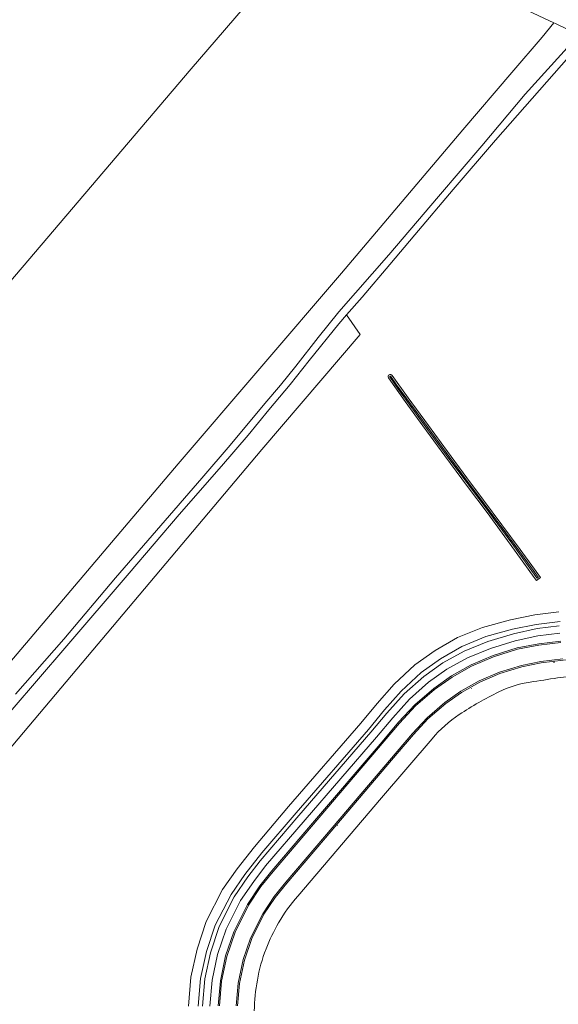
# Model space of a CAD drawing. Header units: metres. Extents: x 200176 to 205485, y 394066 to 399855.
# Tile 37 of 230: x 202077 to 202298, y 395248 to 395651. Entities that reach past the tile are written whole.
import ezdxf

# ---------------------------------------------------------------- set-up
doc = ezdxf.new("R2010")
doc.units = ezdxf.units.M
doc.layers.get('0').update_dxf_attribs({"lineweight": 25})
for name, color, linetype, lineweight in [('B-WE-GR-BOUWLAND-GV', 80, 'Continuous', 13), ('B-WE-GR-GROENVOORZIENING-GV', 80, 'Continuous', 18), ('B-WE-KL-ET_LS_OV_LICHTMAST-S', 190, 'Continuous', 25), ('B-WE-OG-TERREIN_CULTUURSCHEIDING-GV', 7, 'Continuous', 18), ('B-WE-OG-WATER-GV', 130, 'Continuous', 18), ('B-WE-OG-WATER_SLOOT-GV', 120, 'Continuous', 18), ('B-WE-OG-WEG-GV', 7, 'Continuous', 18), ('B-WE-VH-ONVERHARD-GV', 252, 'Continuous', 18), ('B-WE-VH-VERHARDING_ASFALT-GV', 252, 'Continuous', 18), ('B-WE-VH-VERHARDING_BETON-GV', 252, 'Continuous', 18), ('B-WE-VH-VERHARDING_FUNDERING_ZAND-GV', 7, 'Continuous', 18)]:
    doc.layers.add(name, color=color, linetype=linetype, lineweight=lineweight)

# ---------------------------------------------------------------- blocks, each defined once
blk = doc.blocks.new('SKL-ET_OV_LICHTMAST-SO')
at = {"color": 0, "linetype": 'ByBlock', "lineweight": 18}
for points in [[(-1, 0), (-2, 0)], [(-1, 1), (-1, 1)], [(0, 2), (0, 1)], [(1, 1), (1, 1)], [(2, 0), (1, 0)], [(-1, -1), (-1, -1)], [(0, -1), (0, -2)], [(1, -1), (1, -1)]]:
    blk.add_lwpolyline(points, dxfattribs=at)
blk.add_circle((0, 0), 1, dxfattribs=at)

msp = doc.modelspace()

# ---------------------------------------------------------------- linework, layer by layer
at = {"layer": 'B-WE-GR-BOUWLAND-GV', "flags": 128}
msp.add_lwpolyline([(202022.579, 395328.577), (202067.977, 395381.536), (202142.277, 395469.027), (202209.074, 395546.954), (202258.59, 395605.47), (202278.631, 395628.899), (202291.029, 395643.336), (202295.832, 395649.274), (202283.374, 395655.134), (202266.132, 395664.345), (202249.563, 395674.164), (202234.21, 395683.595), (202222.553, 395689.585), (202214.43, 395693.196), (202206.587, 395695.344), (202203.766, 395695.634), (202147.602, 395630.481), (202060.472, 395528.323), (202053.693, 395520.493), (201972.787, 395427.042), (202010.925, 395381.267), (202000.544, 395359.027)], close=True, dxfattribs=at)
for points in [[(202060.472, 395528.323), (202147.602, 395630.481), (202203.766, 395695.634)], [(202304.975, 395638.766), (202271.987, 395601.286), (202254.688, 395581.117), (202239.023, 395562.553), (202228.752, 395550.502), (202217.439, 395537.176), (202211.081, 395529.918), (202216.679, 395521.879), (202176.478, 395474.919), (202043.881, 395317.792)], [(202229.763, 395505.156), (202236.294, 395495.995), (202244.578, 395484.691), (202252.444, 395474.008), (202260.351, 395463.368), (202267.101, 395454.237), (202282.16, 395433.977), (202288.004, 395425.949), (202290.457, 395422.56), (202288.806, 395421.365), (202287.883, 395422.628), (202278.068, 395436.222), (202268.591, 395449.143), (202260.52, 395459.819), (202251.283, 395472.337), (202242.253, 395484.517), (202235.038, 395494.43), (202228.21, 395504.199)], [(202146.419, 395247.468), (202147.445, 395259.255), (202149.992, 395270.764), (202153.62, 395282.047), (202160.409, 395295.146), (202166.304, 395303.56), (202173.409, 395312.561), (202187.405, 395328.951), (202216.989, 395363.113), (202223.561, 395371.049), (202230.545, 395378.932), (202239.055, 395386.85), (202247.36, 395392.777), (202256.509, 395397.99), (202266.717, 395402.191), (202278.088, 395405.341), (202288.036, 395407.267), (202297.952, 395408.574)]]:
    msp.add_lwpolyline(points, dxfattribs=at)
at = {"layer": 'B-WE-GR-BOUWLAND-GV'}
msp.add_lwpolyline([(202228.21, 395504.199, -0.9816212), (202229.763, 395505.156)], format="xyb", dxfattribs=at)
at = {"layer": 'B-WE-GR-GROENVOORZIENING-GV', "flags": 128}
for points in [[(202305.484, 395644.542), (202296.817, 395648.804), (202296.507, 395648.957), (202295.832, 395649.274), (202291.029, 395643.336), (202278.631, 395628.899), (202258.59, 395605.47), (202209.074, 395546.954), (202142.277, 395469.027), (202067.977, 395381.536)], [(202075.74, 395374.886), (202095.476, 395397.406), (202116.525, 395422.471), (202151.91, 395463.224), (202163.546, 395476.714), (202177.669, 395493.724), (202184.044, 395501.145), (202190.358, 395508.968), (202199.471, 395520.587), (202207.955, 395531.186), (202228.346, 395554.398), (202248.737, 395578.276), (202266.404, 395599.016), (202284.137, 395620.058), (202302.621, 395640.464)]]:
    msp.add_lwpolyline(points, dxfattribs=at)
msp.add_lwpolyline([(202055.305, 395346.153), (202042.7, 395331.202), (202032.727, 395319.72), (202043.881, 395317.792), (202176.478, 395474.919), (202216.679, 395521.879), (202211.081, 395529.918), (202207.867, 395526.249), (202195.85, 395511.234), (202187.987, 395501.468), (202179.287, 395491.147), (202170.859, 395480.711), (202159.929, 395468.058), (202142.671, 395448.259), (202122.188, 395424.398), (202095.876, 395393.637), (202074.33, 395368.592)], close=True, dxfattribs=at)
at = {"layer": 'B-WE-OG-TERREIN_CULTUURSCHEIDING-GV', "flags": 128}
for points in [[(202283.374, 395655.134), (202295.832, 395649.274), (202296.507, 395648.957), (202296.817, 395648.804), (202305.484, 395644.542), (202311.566, 395651.851)], [(202297.952, 395408.574), (202288.036, 395407.267), (202278.088, 395405.341), (202266.717, 395402.191), (202256.509, 395397.99), (202247.36, 395392.777), (202239.055, 395386.85), (202230.545, 395378.932), (202223.561, 395371.049), (202216.989, 395363.113), (202187.405, 395328.951), (202173.409, 395312.561), (202166.304, 395303.56), (202160.409, 395295.146), (202153.62, 395282.047), (202149.992, 395270.764), (202147.445, 395259.255), (202146.419, 395247.468)], [(202150.433, 395247.459), (202151.407, 395258.647), (202153.857, 395269.717), (202157.325, 395280.504), (202163.838, 395293.069), (202169.514, 395301.171), (202176.501, 395310.022), (202190.438, 395326.343), (202220.042, 395360.528), (202226.599, 395368.446), (202233.411, 395376.135), (202241.59, 395383.745), (202249.518, 395389.403), (202258.267, 395394.388), (202268.017, 395398.4), (202279.004, 395401.444), (202288.678, 395403.317), (202298.427, 395404.602)]]:
    msp.add_lwpolyline(points, dxfattribs=at)
at = {"layer": 'B-WE-OG-WATER-GV'}
for points in [[(202229.179, 395504.772, 0.999311), (202228.811, 395504.554)], [(202288.904, 395422.415, 0.7598872), (202289.444, 395422.767)]]:
    msp.add_lwpolyline(points, format="xyb", dxfattribs=at)
at = {"layer": 'B-WE-OG-WATER-GV', "flags": 128}
for points in [[(202289.444, 395422.767), (202287.438, 395425.539), (202281.597, 395433.564), (202274.282, 395443.42), (202266.54, 395453.82), (202259.79, 395462.952), (202251.883, 395473.592), (202244.016, 395484.278), (202235.729, 395495.583), (202231.57, 395501.319), (202229.179, 395504.772)], [(202228.811, 395504.554), (202232.339, 395499.372), (202235.604, 395494.839), (202242.816, 395484.931), (202251.844, 395472.753), (202261.08, 395460.237), (202269.151, 395449.56), (202278.633, 395436.633), (202288.448, 395423.039), (202288.904, 395422.415)]]:
    msp.add_lwpolyline(points, dxfattribs=at)
at = {"layer": 'B-WE-OG-WATER_SLOOT-GV'}
for points in [[(202229.763, 395505.156, 0.9816212), (202228.21, 395504.199)], [(202228.811, 395504.554, -0.999311), (202229.179, 395504.772)], [(202289.444, 395422.767, -0.7598872), (202288.904, 395422.415)]]:
    msp.add_lwpolyline(points, format="xyb", dxfattribs=at)
at = {"layer": 'B-WE-OG-WATER_SLOOT-GV', "flags": 128}
for points in [[(202228.21, 395504.199), (202235.038, 395494.43), (202242.253, 395484.517), (202251.283, 395472.337), (202260.52, 395459.819), (202268.591, 395449.143), (202278.068, 395436.222), (202287.883, 395422.628), (202288.806, 395421.365), (202290.457, 395422.56), (202288.004, 395425.949), (202282.16, 395433.977), (202267.101, 395454.237), (202260.351, 395463.368), (202252.444, 395474.008), (202244.578, 395484.691), (202236.294, 395495.995), (202229.763, 395505.156)], [(202229.179, 395504.772), (202231.57, 395501.319), (202235.729, 395495.583), (202244.016, 395484.278), (202251.883, 395473.592), (202259.79, 395462.952), (202266.54, 395453.82), (202274.282, 395443.42), (202281.597, 395433.564), (202287.438, 395425.539), (202289.444, 395422.767)], [(202288.904, 395422.415), (202288.448, 395423.039), (202278.633, 395436.633), (202269.151, 395449.56), (202261.08, 395460.237), (202251.844, 395472.753), (202242.816, 395484.931), (202235.604, 395494.839), (202232.339, 395499.372), (202228.811, 395504.554)]]:
    msp.add_lwpolyline(points, dxfattribs=at)
at = {"layer": 'B-WE-OG-WEG-GV', "flags": 128}
for points in [[(202298.427, 395404.602), (202288.678, 395403.317), (202279.004, 395401.444), (202268.017, 395398.4), (202258.267, 395394.388), (202249.518, 395389.403), (202241.59, 395383.745), (202233.411, 395376.135), (202226.599, 395368.446), (202220.042, 395360.528), (202190.438, 395326.343), (202176.501, 395310.022), (202169.514, 395301.171), (202163.838, 395293.069), (202157.325, 395280.504), (202153.857, 395269.717), (202151.407, 395258.647), (202150.433, 395247.459)], [(202152.189, 395247.441), (202153.154, 395258.509), (202155.395, 395269.161), (202158.991, 395279.937), (202165.138, 395292.081), (202170.71, 395300.212), (202175.711, 395306.725), (202191.621, 395325.337), (202220.967, 395359.317), (202227.605, 395367.093), (202234.639, 395375.024), (202242.758, 395382.186), (202250.519, 395387.657), (202259.211, 395392.417), (202268.892, 395396.471), (202279.409, 395399.619), (202288.993, 395401.701), (202298.076, 395402.793)], [(202298.335, 395399.789), (202289.324, 395398.674), (202280.065, 395396.654), (202269.907, 395393.608), (202260.552, 395389.691), (202252.118, 395385.082), (202244.632, 395379.814), (202236.828, 395372.915), (202230.008, 395365.257), (202223.276, 395357.371), (202194.123, 395323.566), (202177.973, 395304.701), (202173.146, 395298.415), (202167.737, 395290.52), (202161.839, 395278.889), (202158.365, 395268.477), (202156.155, 395258.085), (202155.223, 395247.44)], [(202158.559, 395247.54), (202159.48, 395257.722), (202161.596, 395267.905), (202164.971, 395277.793), (202170.529, 395288.987), (202175.627, 395296.616), (202180.584, 395302.716), (202196.361, 395321.193), (202225.604, 395355.486), (202232.332, 395363.414), (202238.996, 395370.574), (202246.744, 395377.26), (202254.017, 395382.332), (202261.993, 395386.841), (202271.049, 395390.716), (202280.832, 395393.775), (202289.721, 395395.451), (202298.686, 395396.56)], [(202297.36, 395381.598), (202339.359, 395386.382), (202338.813, 395391.202), (202338.59, 395393.169), (202316.922, 395390.716), (202299.633, 395388.728), (202290.639, 395387.656), (202282.825, 395386.13), (202273.77, 395383.354), (202265.627, 395379.8), (202258.078, 395375.592), (202251.653, 395371.105), (202244.363, 395364.766), (202238.458, 395358.458), (202231.777, 395350.605), (202202.486, 395316.228), (202186.647, 395297.664), (202181.917, 395291.863), (202177.304, 395284.935), (202172.412, 395275.024), (202169.347, 395266.253), (202167.286, 395256.655), (202166.459, 395247.53)], [(202191.183, 395292.367), (202225.384, 395332.553), (202246.054, 395356.685)]]:
    msp.add_lwpolyline(points, dxfattribs=at)
at = {"layer": 'B-WE-OG-WEG-GV'}
for points in [[(202286.169, 395379.807, 0.0083119), (202297.36, 395381.598)], [(202273.352, 395375.852, -0.0787158), (202286.169, 395379.807)], [(202257.208, 395366.567, -0.0329076), (202273.352, 395375.852)], [(202246.054, 395356.685, -0.0688356), (202257.208, 395366.567)], [(202183.303, 395281.501, -0.0509952), (202191.183, 395292.367)], [(202178.152, 395270.774, -0.0390531), (202183.303, 395281.501)], [(202174.603, 395258.093, -0.0483286), (202178.152, 395270.774)], [(202173.324, 395245.468, -0.0377876), (202174.603, 395258.093)]]:
    msp.add_lwpolyline(points, format="xyb", dxfattribs=at)
at = {"layer": 'B-WE-VH-ONVERHARD-GV', "flags": 128}
for points in [[(202452.6, 395399.031), (202413.546, 395394.748), (202350.612, 395387.656), (202344.568, 395386.975), (202339.359, 395386.382), (202297.36, 395381.598)], [(202246.054, 395356.685), (202225.384, 395332.553), (202191.183, 395292.367)]]:
    msp.add_lwpolyline(points, dxfattribs=at)
at = {"layer": 'B-WE-VH-ONVERHARD-GV'}
for points in [[(202297.36, 395381.598, -0.0083119), (202286.169, 395379.807)], [(202286.169, 395379.807, 0.0787158), (202273.352, 395375.852)], [(202273.352, 395375.852, 0.0329076), (202257.208, 395366.567)], [(202257.208, 395366.567, 0.0688356), (202246.054, 395356.685)], [(202191.183, 395292.367, 0.0509952), (202183.303, 395281.501)], [(202183.303, 395281.501, 0.0390531), (202178.152, 395270.774)], [(202178.152, 395270.774, 0.0483286), (202174.603, 395258.093)], [(202174.603, 395258.093, 0.0377876), (202173.324, 395245.468)]]:
    msp.add_lwpolyline(points, format="xyb", dxfattribs=at)
at = {"layer": 'B-WE-VH-VERHARDING_ASFALT-GV', "flags": 128}
for points in [[(202298.076, 395402.793), (202288.993, 395401.701), (202279.409, 395399.619), (202268.892, 395396.471), (202259.211, 395392.417), (202250.519, 395387.657), (202242.758, 395382.186), (202234.639, 395375.024), (202227.605, 395367.093), (202220.967, 395359.317), (202191.621, 395325.337), (202175.711, 395306.725), (202170.71, 395300.212), (202165.138, 395292.081), (202158.991, 395279.937), (202155.395, 395269.161), (202153.154, 395258.509), (202152.189, 395247.441)], [(202155.223, 395247.44), (202156.155, 395258.085), (202158.365, 395268.477), (202161.839, 395278.889), (202167.737, 395290.52), (202173.146, 395298.415), (202177.973, 395304.701), (202194.123, 395323.566), (202223.276, 395357.371), (202230.008, 395365.257), (202236.828, 395372.915), (202244.632, 395379.814), (202252.118, 395385.082), (202260.552, 395389.691), (202269.907, 395393.608), (202280.065, 395396.654), (202289.324, 395398.674), (202298.335, 395399.789)], [(202298.776, 395396.02), (202289.767, 395394.938), (202280.957, 395393.235), (202271.198, 395390.214), (202262.255, 395386.367), (202254.273, 395381.865), (202247.08, 395376.839), (202239.345, 395370.188), (202232.754, 395363.067), (202196.791, 395320.847), (202181.011, 395302.375), (202176.055, 395296.287), (202170.973, 395288.675), (202165.486, 395277.58), (202162.123, 395267.75), (202159.989, 395257.641), (202159.096, 395247.532)], [(202165.926, 395247.564), (202166.721, 395256.755), (202168.84, 395266.411), (202171.852, 395275.17), (202176.831, 395285.2), (202181.443, 395292.161), (202186.215, 395298.025), (202202.08, 395316.583), (202238.061, 395358.822), (202244.007, 395365.18), (202251.337, 395371.525), (202257.842, 395376.072), (202265.383, 395380.287), (202273.592, 395383.862), (202282.709, 395386.664), (202290.577, 395388.21), (202299.573, 395389.28)]]:
    msp.add_lwpolyline(points, dxfattribs=at)
at = {"layer": 'B-WE-VH-VERHARDING_BETON-GV', "flags": 128}
for points in [[(202298.686, 395396.56), (202289.721, 395395.451), (202280.832, 395393.775), (202271.049, 395390.716), (202261.993, 395386.841), (202254.017, 395382.332), (202246.744, 395377.26), (202238.996, 395370.574), (202232.332, 395363.414), (202225.604, 395355.486), (202196.361, 395321.193), (202180.584, 395302.716), (202175.627, 395296.616), (202170.529, 395288.987), (202164.971, 395277.793), (202161.596, 395267.905), (202159.48, 395257.722), (202158.559, 395247.54)], [(202159.096, 395247.532), (202159.989, 395257.641), (202162.123, 395267.75), (202165.486, 395277.58), (202170.973, 395288.675), (202176.055, 395296.287), (202181.011, 395302.375), (202196.791, 395320.847), (202232.754, 395363.067), (202239.345, 395370.188), (202247.08, 395376.839), (202254.273, 395381.865), (202262.255, 395386.367), (202271.198, 395390.214), (202280.957, 395393.235), (202289.767, 395394.938), (202298.776, 395396.02)], [(202299.573, 395389.28), (202290.577, 395388.21), (202282.709, 395386.664), (202273.592, 395383.862), (202265.383, 395380.287), (202257.842, 395376.072), (202251.337, 395371.525), (202244.007, 395365.18), (202238.061, 395358.822), (202202.08, 395316.583), (202186.215, 395298.025), (202181.443, 395292.161), (202176.831, 395285.2), (202171.852, 395275.17), (202168.84, 395266.411), (202166.721, 395256.755), (202165.926, 395247.564)], [(202166.459, 395247.53), (202167.286, 395256.655), (202169.347, 395266.253), (202172.412, 395275.024), (202177.304, 395284.935), (202181.917, 395291.863), (202186.647, 395297.664), (202202.486, 395316.228), (202231.777, 395350.605), (202238.458, 395358.458), (202244.363, 395364.766), (202251.653, 395371.105), (202258.078, 395375.592), (202265.627, 395379.8), (202273.77, 395383.354), (202282.825, 395386.13), (202290.639, 395387.656), (202299.633, 395388.728)]]:
    msp.add_lwpolyline(points, dxfattribs=at)
at = {"layer": 'B-WE-VH-VERHARDING_FUNDERING_ZAND-GV', "flags": 128}
for points in [[(202074.33, 395368.592), (202095.876, 395393.637), (202122.188, 395424.398), (202142.671, 395448.259), (202159.929, 395468.058), (202170.859, 395480.711), (202179.287, 395491.147), (202187.987, 395501.468), (202195.85, 395511.234), (202207.867, 395526.249), (202211.081, 395529.918), (202217.439, 395537.176), (202228.752, 395550.502), (202239.023, 395562.553), (202254.688, 395581.117), (202271.987, 395601.286), (202304.975, 395638.766)], [(202302.621, 395640.464), (202284.137, 395620.058), (202266.404, 395599.016), (202248.737, 395578.276), (202228.346, 395554.398), (202207.955, 395531.186), (202199.471, 395520.587), (202190.358, 395508.968), (202184.044, 395501.145), (202177.669, 395493.724), (202163.546, 395476.714), (202151.91, 395463.224), (202116.525, 395422.471), (202095.476, 395397.406), (202075.74, 395374.886)]]:
    msp.add_lwpolyline(points, dxfattribs=at)

# ---------------------------------------------------------------- block references
at = {"layer": 'B-WE-KL-ET_LS_OV_LICHTMAST-S', "xscale": 0.02, "yscale": 0.02, "zscale": 0.02}
for p in [(202295.927, 395387.91), (202262.205, 395377.293), (202233.283, 395351.446), (202207.448, 395321.206)]:
    msp.add_blockref('SKL-ET_OV_LICHTMAST-SO', p, dxfattribs=at)

doc.saveas('drawing.dxf')
